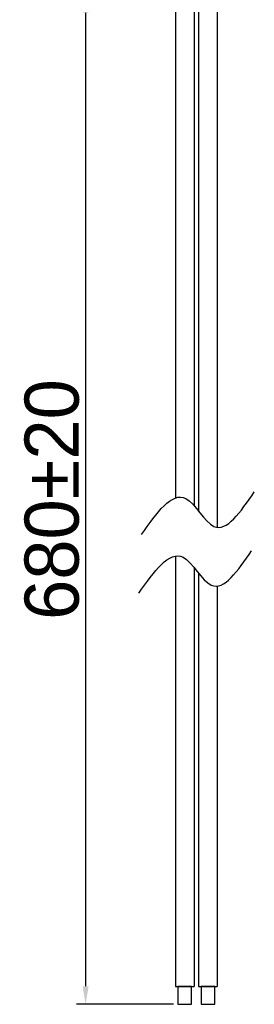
# Model space of a CAD drawing. Header units: millimetres. Extents: x 1372 to 5670, y 1260 to 1629.
# Tile 7 of 20: x 4409 to 4441, y 1287 to 1423. Entities that reach past the tile are written whole.
import ezdxf

# ---------------------------------------------------------------- set-up
doc = ezdxf.new("R2010")
doc.units = ezdxf.units.MM
doc.header["$LTSCALE"] = 0.21
doc.dimstyles.new('ISO-25', dxfattribs={"dimtxt": 6, "dimasz": 2.5, "dimexe": 1.25, "dimexo": 0.625, "dimtad": 1, "dimtxsty": 'Standard', "dimcen": 2.5, "dimadec": 0, "dimazin": 0, "dimtfac": 1, "dimtmove": 0, "dimatfit": 3, "dimfxl": 1, "dimarcsym": 0})

# ---------------------------------------------------------------- blocks, each defined once
blk = doc.blocks.new('*D69')
at = {"color": 0, "lineweight": -2, "transparency": 16777216}
for p, q in [((4429.78, 1426.75), (4416.72, 1426.75)), ((4417.97, 1424.25), (4417.97, 1289.19)), ((4430.12, 1286.69), (4416.72, 1286.69))]:
    blk.add_line(p, q, dxfattribs=at)
at = {"color": 0, "transparency": 16777216}
for points in [[(4418.38, 1424.25), (4417.55, 1424.25), (4417.97, 1426.75)], [(4417.55, 1289.19), (4418.38, 1289.19), (4417.97, 1286.69)]]:
    blk.add_solid(points, dxfattribs=at)
at = {"layer": 'Defpoints', "color": 0, "transparency": 16777216}
for p in [(4430.41, 1426.75), (4417.97, 1286.69), (4430.75, 1286.69)]:
    blk.add_point(p, dxfattribs=at)
at = {"color": 0, "lineweight": -3, "transparency": 16777216, "insert": (4413.32, 1356.72), "char_height": 6, "attachment_point": 5, "rotation": 90}
blk.add_mtext('{\\H1.25x;680%%P20}', dxfattribs=at)

msp = doc.modelspace()

# ---------------------------------------------------------------- linework, layer by layer
for p, q in [((4432.998, 1434.444), (4432.998, 1355.864)), ((4433.615, 1434.444), (4433.615, 1355.118)), ((4430.405, 1426.746), (4430.405, 1356.94)), ((4436.208, 1426.746), (4436.208, 1352.856)), ((4430.405, 1348.887), (4430.405, 1289.161)), ((4432.998, 1347.276), (4432.998, 1289.161)), ((4433.615, 1346.504), (4433.615, 1289.161)), ((4436.208, 1344.711), (4436.208, 1289.161)), ((4430.405, 1289.161), (4432.998, 1289.161)), ((4433.615, 1289.161), (4436.208, 1289.161))]:
    msp.add_line(p, q)
for points in [[(4432.653, 1289.161), (4430.75, 1289.161), (4430.75, 1286.69), (4432.653, 1286.69)], [(4435.863, 1289.161), (4433.96, 1289.161), (4433.96, 1286.69), (4435.863, 1286.69)]]:
    msp.add_lwpolyline(points, close=True)
for points in [[(4425.706, 1351.879), (4431.829, 1356.872), (4435.747, 1352.983), (4441.324, 1357.776)], [(4425.335, 1343.73), (4431.458, 1348.723), (4435.377, 1344.834), (4440.954, 1349.627)]]:
    msp.add_spline(points, degree=3)

# ---------------------------------------------------------------- dimensions: what is measured, and where the dimension line sits
at = {"lineweight": -3}
dim = msp.add_linear_dim(base=(4417.966, 1286.69), p1=(4430.406, 1426.746), p2=(4430.75, 1286.69), angle=90, text='{\\H1.25x;680%%P20}', dimstyle='ISO-25', override={"dimtxsty": 'Standard'}, dxfattribs=at)
dim.commit()
dim.dimension.update_dxf_attribs({"geometry": '*D69', "text_midpoint": (4413.32, 1356.718)})

doc.saveas('drawing.dxf')
